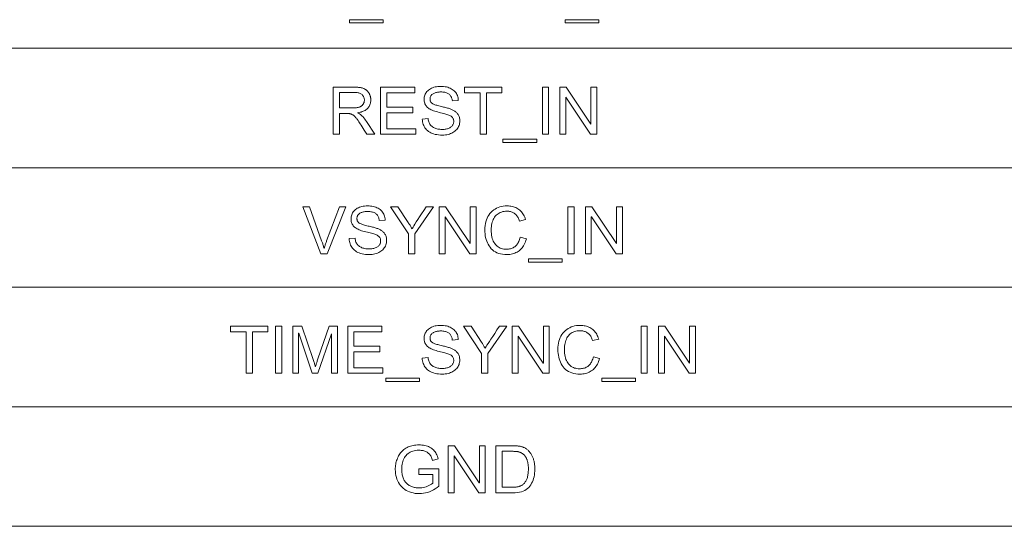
# Model space of a CAD drawing. Extents: x 0 to 841, y 0 to 594.
# Tile 63 of 88: x 773 to 805, y 358 to 374. Entities that reach past the tile are written whole.
import ezdxf

# ---------------------------------------------------------------- set-up
doc = ezdxf.new("R2010")
doc.units = 0

msp = doc.modelspace()

# ---------------------------------------------------------------- linework, layer by layer
at = {"color": 7, "lineweight": 13}
for p, q in [((741.358, 372.758), (820.484, 372.758)), ((741.358, 368.95), (820.484, 368.95)), ((741.358, 365.143), (820.484, 365.143)), ((741.358, 361.335), (820.484, 361.335)), ((741.358, 357.527), (820.484, 357.527))]:
    msp.add_line(p, q, dxfattribs=at)
for points in [[(784.865, 373.564), (783.793, 373.564), (783.793, 373.668), (784.865, 373.668)], [(791.735, 373.564), (790.663, 373.564), (790.663, 373.668), (791.735, 373.668)], [(787.07, 371.078), (787.067, 371.106), (787.062, 371.133), (787.055, 371.158), (787.047, 371.181), (787.038, 371.204), (787.027, 371.224), (787.014, 371.244), (787, 371.262), (786.984, 371.278), (786.967, 371.293), (786.948, 371.307), (786.927, 371.319), (786.905, 371.33), (786.881, 371.34), (786.856, 371.348), (786.829, 371.354), (786.8, 371.359), (786.77, 371.363), (786.739, 371.365), (786.706, 371.366), (786.675, 371.365), (786.647, 371.363), (786.619, 371.36), (786.592, 371.356), (786.566, 371.351), (786.542, 371.345), (786.519, 371.338), (786.497, 371.329), (786.476, 371.319), (786.456, 371.308), (786.438, 371.296), (786.421, 371.283), (786.407, 371.269), (786.394, 371.254), (786.384, 371.238), (786.375, 371.221), (786.368, 371.203), (786.364, 371.183), (786.361, 371.163), (786.36, 371.142), (786.361, 371.123), (786.363, 371.105), (786.366, 371.088), (786.372, 371.072), (786.378, 371.057), (786.386, 371.043), (786.396, 371.03), (786.407, 371.018), (786.42, 371.007), (786.434, 370.997), (786.45, 370.987), (786.469, 370.978), (786.491, 370.968), (786.515, 370.959), (786.542, 370.949), (786.572, 370.94), (786.604, 370.93), (786.639, 370.921), (786.677, 370.912), (786.718, 370.902), (786.754, 370.894), (786.79, 370.886), (786.823, 370.877), (786.856, 370.869), (786.887, 370.861), (786.917, 370.852), (786.945, 370.844), (786.972, 370.835), (786.998, 370.827), (787.022, 370.818), (787.045, 370.809), (787.068, 370.799), (787.089, 370.788), (787.111, 370.776), (787.131, 370.763), (787.151, 370.75), (787.17, 370.735), (787.188, 370.719), (787.206, 370.702), (787.223, 370.685), (787.239, 370.666), (787.254, 370.646), (787.266, 370.625), (787.277, 370.602), (787.286, 370.579), (787.294, 370.554), (787.3, 370.528), (787.304, 370.5), (787.306, 370.472), (787.307, 370.442), (787.306, 370.404), (787.301, 370.367), (787.293, 370.332), (787.283, 370.297), (787.269, 370.265), (787.252, 370.233), (787.232, 370.203), (787.209, 370.174), (787.183, 370.147), (787.153, 370.12), (787.122, 370.096), (787.088, 370.074), (787.052, 370.055), (787.015, 370.039), (786.976, 370.024), (786.935, 370.013), (786.892, 370.004), (786.847, 369.998), (786.8, 369.994), (786.752, 369.992), (786.69, 369.994), (786.632, 369.998), (786.576, 370.005), (786.524, 370.015), (786.475, 370.028), (786.43, 370.043), (786.387, 370.062), (786.348, 370.083), (786.311, 370.107), (786.278, 370.134), (786.249, 370.163), (786.222, 370.194), (786.198, 370.226), (786.176, 370.26), (786.158, 370.296), (786.143, 370.333), (786.131, 370.372), (786.122, 370.413), (786.115, 370.456), (786.112, 370.5), (786.3, 370.516), (786.304, 370.481), (786.31, 370.448), (786.319, 370.417), (786.329, 370.388), (786.342, 370.361), (786.357, 370.335), (786.374, 370.312), (786.394, 370.291), (786.416, 370.271), (786.44, 370.254), (786.465, 370.238), (786.492, 370.224), (786.52, 370.212), (786.549, 370.201), (786.578, 370.192), (786.609, 370.185), (786.641, 370.179), (786.674, 370.175), (786.708, 370.172), (786.743, 370.172), (786.776, 370.172), (786.808, 370.174), (786.838, 370.178), (786.867, 370.183), (786.894, 370.189), (786.921, 370.196), (786.946, 370.205), (786.969, 370.215), (786.992, 370.227), (787.013, 370.24), (787.033, 370.254), (787.05, 370.269), (787.066, 370.286), (787.079, 370.303), (787.09, 370.321), (787.099, 370.34), (787.107, 370.36), (787.112, 370.381), (787.115, 370.403), (787.116, 370.426), (787.115, 370.45), (787.112, 370.473), (787.106, 370.494), (787.099, 370.514), (787.089, 370.532), (787.077, 370.55), (787.063, 370.566), (787.047, 370.58), (787.029, 370.593), (787.008, 370.605), (786.986, 370.617), (786.96, 370.628), (786.931, 370.639), (786.899, 370.65), (786.865, 370.661), (786.827, 370.672), (786.787, 370.683), (786.743, 370.694), (786.697, 370.705), (786.648, 370.716), (786.599, 370.728), (786.552, 370.74), (786.509, 370.753), (786.468, 370.767), (786.43, 370.782), (786.395, 370.798), (786.363, 370.815), (786.333, 370.832), (786.307, 370.851), (786.283, 370.87), (786.262, 370.891), (786.243, 370.912), (786.226, 370.935), (786.212, 370.959), (786.199, 370.984), (786.189, 371.011), (786.182, 371.038), (786.176, 371.067), (786.173, 371.097), (786.172, 371.128), (786.173, 371.164), (786.177, 371.198), (786.184, 371.231), (786.194, 371.262), (786.207, 371.293), (786.222, 371.322), (786.241, 371.35), (786.262, 371.376), (786.286, 371.402), (786.313, 371.426), (786.342, 371.448), (786.373, 371.468), (786.407, 371.486), (786.442, 371.501), (786.479, 371.514), (786.519, 371.525), (786.561, 371.533), (786.604, 371.539), (786.65, 371.542), (786.697, 371.544), (786.746, 371.542), (786.793, 371.539), (786.838, 371.533), (786.882, 371.525), (786.923, 371.514), (786.962, 371.501), (786.999, 371.486), (787.034, 371.469), (787.068, 371.449), (787.099, 371.426), (787.128, 371.402), (787.154, 371.376), (787.177, 371.347), (787.198, 371.317), (787.215, 371.285), (787.23, 371.25), (787.242, 371.214), (787.251, 371.176), (787.257, 371.136), (787.26, 371.093)], [(784.597, 370.018), (784.347, 370.018), (784.304, 370.086), (784.264, 370.149), (784.228, 370.206), (784.195, 370.258), (784.166, 370.304), (784.139, 370.345), (784.117, 370.38), (784.097, 370.41), (784.081, 370.434), (784.069, 370.453), (784.058, 370.469), (784.047, 370.484), (784.036, 370.499), (784.025, 370.514), (784.013, 370.528), (784.002, 370.542), (783.99, 370.555), (783.979, 370.568), (783.967, 370.58), (783.955, 370.592), (783.943, 370.603), (783.931, 370.613), (783.919, 370.622), (783.908, 370.631), (783.897, 370.639), (783.885, 370.646), (783.874, 370.652), (783.864, 370.657), (783.853, 370.661), (783.842, 370.665), (783.831, 370.668), (783.82, 370.67), (783.807, 370.673), (783.795, 370.675), (783.781, 370.676), (783.767, 370.678), (783.752, 370.679), (783.736, 370.679), (783.72, 370.68), (783.703, 370.68), (783.473, 370.68), (783.473, 370.018), (783.275, 370.018), (783.275, 371.518), (783.939, 371.518), (783.966, 371.518), (783.992, 371.517), (784.017, 371.517), (784.041, 371.515), (784.064, 371.514), (784.086, 371.512), (784.108, 371.51), (784.128, 371.507), (784.148, 371.504), (784.167, 371.501), (784.185, 371.497), (784.203, 371.492), (784.22, 371.487), (784.237, 371.481), (784.254, 371.474), (784.269, 371.466), (784.285, 371.458), (784.3, 371.448), (784.315, 371.438), (784.329, 371.428), (784.342, 371.416), (784.355, 371.404), (784.368, 371.391), (784.379, 371.378), (784.39, 371.364), (784.401, 371.35), (784.41, 371.335), (784.419, 371.32), (784.428, 371.304), (784.436, 371.287), (784.443, 371.27), (784.449, 371.252), (784.455, 371.235), (784.46, 371.217), (784.464, 371.2), (784.467, 371.182), (784.47, 371.163), (784.471, 371.145), (784.473, 371.126), (784.473, 371.108), (784.472, 371.074), (784.469, 371.042), (784.463, 371.012), (784.456, 370.983), (784.446, 370.955), (784.434, 370.928), (784.42, 370.903), (784.404, 370.879), (784.386, 370.856), (784.366, 370.835), (784.343, 370.815), (784.319, 370.796), (784.292, 370.779), (784.264, 370.764), (784.234, 370.75), (784.201, 370.738), (784.167, 370.727), (784.131, 370.718), (784.093, 370.71), (784.052, 370.704), (784.052, 370.7), (784.082, 370.685), (784.112, 370.667), (784.141, 370.647), (784.17, 370.624), (784.198, 370.598), (784.226, 370.569), (784.254, 370.538), (784.281, 370.503), (784.308, 370.466), (784.335, 370.426)], [(783.473, 370.858), (783.899, 370.858), (783.924, 370.858), (783.948, 370.859), (783.971, 370.86), (783.994, 370.862), (784.015, 370.864), (784.034, 370.866), (784.053, 370.869), (784.071, 370.872), (784.088, 370.876), (784.103, 370.88), (784.118, 370.885), (784.132, 370.891), (784.146, 370.897), (784.158, 370.904), (784.171, 370.912), (784.182, 370.921), (784.194, 370.931), (784.204, 370.942), (784.214, 370.953), (784.223, 370.966), (784.232, 370.978), (784.24, 370.992), (784.246, 371.005), (784.252, 371.019), (784.257, 371.033), (784.261, 371.047), (784.264, 371.062), (784.267, 371.077), (784.268, 371.092), (784.268, 371.108), (784.268, 371.128), (784.265, 371.147), (784.262, 371.166), (784.256, 371.185), (784.25, 371.202), (784.242, 371.22), (784.232, 371.236), (784.221, 371.252), (784.208, 371.267), (784.194, 371.282), (784.178, 371.295), (784.16, 371.307), (784.14, 371.318), (784.118, 371.328), (784.095, 371.335), (784.069, 371.342), (784.042, 371.347), (784.012, 371.35), (783.981, 371.353), (783.947, 371.353), (783.473, 371.353)], [(785.906, 370.018), (784.786, 370.018), (784.786, 371.518), (785.872, 371.518), (785.872, 371.34), (784.985, 371.34), (784.985, 370.882), (785.814, 370.882), (785.814, 370.704), (784.985, 370.704), (784.985, 370.196), (785.906, 370.196)], [(788.65, 371.34), (788.153, 371.34), (788.153, 370.018), (787.954, 370.018), (787.954, 371.34), (787.462, 371.34), (787.462, 371.518), (788.65, 371.518)], [(790.135, 370.018), (789.936, 370.018), (789.936, 371.518), (790.135, 371.518)], [(791.671, 370.018), (791.468, 370.018), (790.684, 371.196), (790.68, 371.196), (790.68, 370.018), (790.491, 370.018), (790.491, 371.518), (790.694, 371.518), (791.478, 370.34), (791.482, 370.34), (791.482, 371.518), (791.671, 371.518)], [(789.756, 369.756), (788.683, 369.756), (788.683, 369.861), (789.756, 369.861)], [(783.675, 367.71), (783.088, 366.21), (782.885, 366.21), (782.304, 367.71), (782.518, 367.71), (782.908, 366.621), (782.916, 366.599), (782.925, 366.578), (782.933, 366.555), (782.941, 366.531), (782.949, 366.507), (782.957, 366.483), (782.964, 366.457), (782.971, 366.431), (782.978, 366.404), (782.985, 366.376), (782.989, 366.376), (782.996, 366.4), (783.002, 366.424), (783.009, 366.448), (783.017, 366.473), (783.024, 366.497), (783.032, 366.522), (783.04, 366.546), (783.049, 366.571), (783.058, 366.596), (783.067, 366.621), (783.473, 367.71)], [(784.741, 367.27), (784.738, 367.298), (784.733, 367.325), (784.727, 367.35), (784.719, 367.374), (784.709, 367.396), (784.698, 367.417), (784.685, 367.436), (784.671, 367.454), (784.655, 367.471), (784.638, 367.486), (784.619, 367.5), (784.598, 367.512), (784.576, 367.523), (784.552, 367.532), (784.527, 367.54), (784.5, 367.546), (784.472, 367.551), (784.442, 367.555), (784.41, 367.557), (784.377, 367.558), (784.347, 367.557), (784.318, 367.556), (784.29, 367.553), (784.263, 367.549), (784.238, 367.544), (784.213, 367.537), (784.19, 367.53), (784.168, 367.521), (784.147, 367.512), (784.127, 367.501), (784.109, 367.489), (784.093, 367.476), (784.078, 367.462), (784.066, 367.446), (784.055, 367.43), (784.046, 367.413), (784.04, 367.395), (784.035, 367.376), (784.032, 367.355), (784.031, 367.334), (784.032, 367.315), (784.034, 367.297), (784.038, 367.28), (784.043, 367.264), (784.05, 367.249), (784.058, 367.235), (784.067, 367.222), (784.078, 367.21), (784.091, 367.199), (784.105, 367.189), (784.121, 367.18), (784.14, 367.17), (784.162, 367.161), (784.186, 367.151), (784.213, 367.142), (784.243, 367.132), (784.275, 367.123), (784.311, 367.113), (784.349, 367.104), (784.389, 367.094), (784.426, 367.086), (784.461, 367.078), (784.495, 367.07), (784.527, 367.061), (784.558, 367.053), (784.588, 367.045), (784.616, 367.036), (784.643, 367.028), (784.669, 367.019), (784.693, 367.011), (784.716, 367.001), (784.739, 366.991), (784.761, 366.98), (784.782, 366.969), (784.802, 366.956), (784.822, 366.942), (784.841, 366.927), (784.86, 366.911), (784.877, 366.895), (784.895, 366.877), (784.911, 366.858), (784.925, 366.838), (784.937, 366.817), (784.948, 366.795), (784.958, 366.771), (784.965, 366.746), (784.971, 366.72), (784.975, 366.693), (784.978, 366.664), (784.978, 366.634), (784.977, 366.596), (784.972, 366.559), (784.965, 366.524), (784.954, 366.49), (784.94, 366.457), (784.923, 366.426), (784.903, 366.395), (784.88, 366.367), (784.854, 366.339), (784.824, 366.313), (784.793, 366.288), (784.759, 366.267), (784.724, 366.247), (784.686, 366.231), (784.647, 366.217), (784.606, 366.205), (784.563, 366.196), (784.518, 366.19), (784.471, 366.186), (784.423, 366.185), (784.361, 366.186), (784.303, 366.19), (784.247, 366.198), (784.195, 366.207), (784.146, 366.22), (784.101, 366.236), (784.058, 366.254), (784.019, 366.275), (783.983, 366.299), (783.95, 366.326), (783.92, 366.355), (783.893, 366.386), (783.869, 366.418), (783.848, 366.452), (783.83, 366.488), (783.814, 366.526), (783.802, 366.565), (783.793, 366.606), (783.787, 366.648), (783.783, 366.692), (783.972, 366.709), (783.975, 366.674), (783.981, 366.641), (783.99, 366.609), (784, 366.58), (784.013, 366.553), (784.028, 366.528), (784.045, 366.504), (784.065, 366.483), (784.087, 366.464), (784.111, 366.446), (784.136, 366.431), (784.163, 366.417), (784.191, 366.404), (784.22, 366.394), (784.25, 366.384), (784.281, 366.377), (784.313, 366.371), (784.346, 366.367), (784.38, 366.365), (784.415, 366.364), (784.447, 366.365), (784.479, 366.367), (784.509, 366.37), (784.538, 366.375), (784.565, 366.381), (784.592, 366.389), (784.617, 366.397), (784.641, 366.408), (784.663, 366.419), (784.684, 366.432), (784.704, 366.447), (784.721, 366.462), (784.737, 366.478), (784.75, 366.495), (784.761, 366.513), (784.771, 366.532), (784.778, 366.552), (784.783, 366.574), (784.786, 366.596), (784.787, 366.619), (784.786, 366.643), (784.783, 366.665), (784.777, 366.686), (784.77, 366.706), (784.76, 366.725), (784.748, 366.742), (784.734, 366.758), (784.718, 366.773), (784.7, 366.786), (784.68, 366.798), (784.657, 366.809), (784.631, 366.82), (784.602, 366.831), (784.57, 366.842), (784.536, 366.854), (784.498, 366.865), (784.458, 366.876), (784.414, 366.887), (784.368, 366.898), (784.319, 366.909), (784.27, 366.92), (784.223, 366.932), (784.18, 366.946), (784.139, 366.96), (784.101, 366.975), (784.066, 366.99), (784.034, 367.007), (784.005, 367.025), (783.978, 367.043), (783.954, 367.063), (783.933, 367.083), (783.914, 367.105), (783.897, 367.128), (783.883, 367.152), (783.871, 367.177), (783.861, 367.203), (783.853, 367.231), (783.847, 367.26), (783.844, 367.289), (783.843, 367.321), (783.844, 367.356), (783.848, 367.39), (783.855, 367.423), (783.865, 367.455), (783.878, 367.485), (783.894, 367.514), (783.912, 367.542), (783.933, 367.569), (783.957, 367.594), (783.984, 367.618), (784.013, 367.641), (784.044, 367.661), (784.078, 367.678), (784.113, 367.694), (784.151, 367.707), (784.19, 367.717), (784.232, 367.725), (784.275, 367.731), (784.321, 367.735), (784.369, 367.736), (784.418, 367.735), (784.465, 367.731), (784.51, 367.725), (784.553, 367.717), (784.594, 367.707), (784.633, 367.694), (784.67, 367.679), (784.706, 367.661), (784.739, 367.641), (784.77, 367.619), (784.799, 367.594), (784.825, 367.568), (784.849, 367.54), (784.869, 367.509), (784.887, 367.477), (784.901, 367.443), (784.913, 367.406), (784.922, 367.368), (784.928, 367.328), (784.931, 367.286)], [(786.472, 367.71), (785.875, 366.846), (785.875, 366.21), (785.675, 366.21), (785.675, 366.846), (785.097, 367.71), (785.339, 367.71), (785.668, 367.206), (785.678, 367.19), (785.689, 367.173), (785.7, 367.156), (785.711, 367.137), (785.723, 367.117), (785.735, 367.097), (785.747, 367.075), (785.76, 367.052), (785.773, 367.029), (785.787, 367.004), (785.799, 367.027), (785.819, 367.06), (785.846, 367.103), (785.88, 367.158), (785.922, 367.223), (785.971, 367.299), (786.027, 367.386), (786.091, 367.483), (786.162, 367.591), (786.241, 367.71)], [(787.83, 366.21), (787.626, 366.21), (786.843, 367.388), (786.839, 367.388), (786.839, 366.21), (786.65, 366.21), (786.65, 367.71), (786.853, 367.71), (787.637, 366.533), (787.641, 366.533), (787.641, 367.71), (787.83, 367.71)], [(789.429, 366.686), (789.415, 366.637), (789.399, 366.59), (789.381, 366.546), (789.361, 366.505), (789.339, 366.466), (789.316, 366.429), (789.29, 366.395), (789.262, 366.364), (789.232, 366.335), (789.201, 366.309), (789.167, 366.286), (789.133, 366.264), (789.097, 366.246), (789.06, 366.23), (789.021, 366.216), (788.981, 366.205), (788.94, 366.196), (788.898, 366.19), (788.854, 366.186), (788.809, 366.185), (788.738, 366.187), (788.67, 366.194), (788.606, 366.206), (788.547, 366.222), (788.491, 366.243), (788.439, 366.268), (788.392, 366.298), (788.348, 366.333), (788.308, 366.372), (788.273, 366.416), (788.241, 366.463), (788.212, 366.512), (788.187, 366.562), (788.165, 366.615), (788.146, 366.67), (788.131, 366.726), (788.119, 366.784), (788.111, 366.845), (788.106, 366.907), (788.104, 366.971), (788.106, 367.041), (788.112, 367.108), (788.122, 367.172), (788.136, 367.233), (788.154, 367.291), (788.176, 367.345), (788.201, 367.397), (788.231, 367.445), (788.265, 367.491), (788.302, 367.533), (788.343, 367.571), (788.386, 367.606), (788.431, 367.636), (788.479, 367.663), (788.529, 367.685), (788.581, 367.703), (788.635, 367.718), (788.691, 367.728), (788.75, 367.734), (788.811, 367.736), (788.854, 367.735), (788.896, 367.732), (788.937, 367.726), (788.976, 367.718), (789.014, 367.708), (789.051, 367.696), (789.087, 367.681), (789.121, 367.665), (789.154, 367.646), (789.186, 367.624), (789.216, 367.601), (789.244, 367.576), (789.271, 367.548), (789.295, 367.519), (789.318, 367.487), (789.339, 367.453), (789.358, 367.418), (789.375, 367.38), (789.39, 367.34), (789.404, 367.298), (789.209, 367.252), (789.199, 367.283), (789.188, 367.312), (789.175, 367.339), (789.162, 367.365), (789.147, 367.389), (789.132, 367.412), (789.116, 367.433), (789.098, 367.453), (789.08, 367.471), (789.06, 367.487), (789.039, 367.502), (789.018, 367.516), (788.995, 367.528), (788.972, 367.538), (788.947, 367.546), (788.922, 367.554), (788.895, 367.559), (788.867, 367.563), (788.839, 367.565), (788.809, 367.566), (788.761, 367.565), (788.716, 367.56), (788.673, 367.552), (788.632, 367.54), (788.593, 367.526), (788.557, 367.508), (788.524, 367.487), (788.492, 367.463), (788.463, 367.436), (788.437, 367.405), (788.413, 367.372), (788.391, 367.336), (788.372, 367.298), (788.356, 367.258), (788.342, 367.216), (788.33, 367.172), (788.321, 367.125), (788.315, 367.077), (788.311, 367.026), (788.31, 366.973), (788.311, 366.912), (788.315, 366.854), (788.322, 366.799), (788.331, 366.748), (788.343, 366.7), (788.358, 366.655), (788.375, 366.613), (788.395, 366.575), (788.418, 366.539), (788.443, 366.507), (788.471, 366.478), (788.5, 366.452), (788.531, 366.429), (788.563, 366.41), (788.597, 366.393), (788.633, 366.379), (788.67, 366.368), (788.709, 366.361), (788.75, 366.356), (788.792, 366.355), (788.826, 366.356), (788.86, 366.358), (788.892, 366.363), (788.922, 366.37), (788.951, 366.378), (788.979, 366.389), (789.006, 366.401), (789.031, 366.416), (789.055, 366.432), (789.078, 366.45), (789.099, 366.47), (789.119, 366.492), (789.138, 366.516), (789.155, 366.541), (789.171, 366.569), (789.186, 366.599), (789.2, 366.63), (789.212, 366.664), (789.222, 366.699), (789.232, 366.736)], [(790.951, 366.21), (790.751, 366.21), (790.751, 367.71), (790.951, 367.71)], [(792.487, 366.21), (792.283, 366.21), (791.499, 367.388), (791.495, 367.388), (791.495, 366.21), (791.307, 366.21), (791.307, 367.71), (791.51, 367.71), (792.293, 366.533), (792.297, 366.533), (792.297, 367.71), (792.487, 367.71)], [(790.571, 365.948), (789.499, 365.948), (789.499, 366.053), (790.571, 366.053)], [(781.198, 363.725), (780.702, 363.725), (780.702, 362.403), (780.502, 362.403), (780.502, 363.725), (780.01, 363.725), (780.01, 363.903), (781.198, 363.903)], [(781.636, 362.403), (781.436, 362.403), (781.436, 363.903), (781.636, 363.903)], [(783.412, 362.403), (783.224, 362.403), (783.224, 363.658), (783.22, 363.658), (782.788, 362.403), (782.61, 362.403), (782.18, 363.679), (782.174, 363.679), (782.174, 362.403), (781.986, 362.403), (781.986, 363.903), (782.282, 363.903), (782.637, 362.841), (782.649, 362.807), (782.659, 362.775), (782.669, 362.746), (782.677, 362.72), (782.684, 362.697), (782.691, 362.676), (782.696, 362.658), (782.7, 362.642), (782.704, 362.629), (782.706, 362.619), (782.71, 362.619), (782.716, 362.637), (782.722, 362.656), (782.729, 362.677), (782.736, 362.699), (782.744, 362.722), (782.752, 362.747), (782.761, 362.773), (782.77, 362.8), (782.78, 362.829), (782.79, 362.859), (783.148, 363.903), (783.412, 363.903)], [(784.858, 362.403), (783.737, 362.403), (783.737, 363.903), (784.823, 363.903), (784.823, 363.725), (783.936, 363.725), (783.936, 363.266), (784.766, 363.266), (784.766, 363.088), (783.936, 363.088), (783.936, 362.581), (784.858, 362.581)], [(787.069, 363.463), (787.066, 363.491), (787.061, 363.517), (787.054, 363.542), (787.046, 363.566), (787.037, 363.588), (787.026, 363.609), (787.013, 363.629), (786.999, 363.646), (786.983, 363.663), (786.966, 363.678), (786.947, 363.692), (786.926, 363.704), (786.904, 363.715), (786.88, 363.724), (786.855, 363.732), (786.828, 363.739), (786.799, 363.744), (786.769, 363.747), (786.738, 363.75), (786.705, 363.75), (786.674, 363.75), (786.646, 363.748), (786.618, 363.745), (786.591, 363.741), (786.565, 363.736), (786.541, 363.73), (786.518, 363.722), (786.496, 363.714), (786.475, 363.704), (786.455, 363.693), (786.437, 363.681), (786.42, 363.668), (786.406, 363.654), (786.393, 363.639), (786.383, 363.623), (786.374, 363.605), (786.367, 363.587), (786.363, 363.568), (786.36, 363.548), (786.359, 363.526), (786.359, 363.507), (786.362, 363.489), (786.365, 363.472), (786.371, 363.456), (786.377, 363.441), (786.385, 363.427), (786.395, 363.414), (786.406, 363.402), (786.419, 363.391), (786.433, 363.381), (786.449, 363.372), (786.468, 363.362), (786.49, 363.353), (786.514, 363.343), (786.541, 363.334), (786.571, 363.325), (786.603, 363.315), (786.638, 363.306), (786.676, 363.296), (786.717, 363.287), (786.753, 363.279), (786.789, 363.27), (786.822, 363.262), (786.855, 363.254), (786.886, 363.245), (786.916, 363.237), (786.944, 363.229), (786.971, 363.22), (786.997, 363.211), (787.021, 363.203), (787.044, 363.194), (787.066, 363.184), (787.088, 363.173), (787.109, 363.161), (787.13, 363.148), (787.15, 363.134), (787.169, 363.119), (787.187, 363.104), (787.205, 363.087), (787.222, 363.069), (787.238, 363.051), (787.253, 363.031), (787.265, 363.009), (787.276, 362.987), (787.285, 362.963), (787.293, 362.938), (787.299, 362.912), (787.303, 362.885), (787.305, 362.856), (787.306, 362.826), (787.305, 362.788), (787.3, 362.752), (787.292, 362.716), (787.282, 362.682), (787.268, 362.649), (787.251, 362.618), (787.231, 362.588), (787.208, 362.559), (787.182, 362.531), (787.152, 362.505), (787.12, 362.481), (787.087, 362.459), (787.051, 362.44), (787.014, 362.423), (786.975, 362.409), (786.934, 362.398), (786.891, 362.389), (786.846, 362.382), (786.799, 362.378), (786.751, 362.377), (786.689, 362.379), (786.631, 362.383), (786.575, 362.39), (786.523, 362.4), (786.474, 362.413), (786.429, 362.428), (786.386, 362.446), (786.347, 362.468), (786.31, 362.492), (786.277, 362.518), (786.247, 362.547), (786.221, 362.578), (786.196, 362.611), (786.175, 362.645), (786.157, 362.681), (786.142, 362.718), (786.13, 362.757), (786.121, 362.798), (786.114, 362.841), (786.111, 362.885), (786.299, 362.901), (786.303, 362.866), (786.309, 362.833), (786.318, 362.802), (786.328, 362.773), (786.341, 362.745), (786.356, 362.72), (786.373, 362.697), (786.393, 362.675), (786.415, 362.656), (786.439, 362.639), (786.464, 362.623), (786.491, 362.609), (786.519, 362.597), (786.548, 362.586), (786.577, 362.577), (786.608, 362.569), (786.64, 362.564), (786.673, 362.56), (786.707, 362.557), (786.742, 362.556), (786.775, 362.557), (786.807, 362.559), (786.837, 362.562), (786.866, 362.567), (786.893, 362.573), (786.92, 362.581), (786.945, 362.59), (786.968, 362.6), (786.991, 362.612), (787.012, 362.625), (787.032, 362.639), (787.049, 362.654), (787.065, 362.67), (787.078, 362.688), (787.089, 362.706), (787.098, 362.725), (787.106, 362.745), (787.111, 362.766), (787.114, 362.788), (787.115, 362.811), (787.114, 362.835), (787.111, 362.857), (787.105, 362.879), (787.098, 362.899), (787.088, 362.917), (787.076, 362.934), (787.062, 362.95), (787.046, 362.965), (787.028, 362.978), (787.007, 362.99), (786.984, 363.001), (786.959, 363.013), (786.93, 363.024), (786.898, 363.035), (786.864, 363.046), (786.826, 363.057), (786.786, 363.068), (786.742, 363.079), (786.696, 363.09), (786.647, 363.101), (786.598, 363.112), (786.551, 363.125), (786.508, 363.138), (786.467, 363.152), (786.429, 363.167), (786.394, 363.183), (786.362, 363.2), (786.332, 363.217), (786.306, 363.236), (786.282, 363.255), (786.261, 363.276), (786.242, 363.297), (786.225, 363.32), (786.211, 363.344), (786.198, 363.369), (786.188, 363.396), (786.181, 363.423), (786.175, 363.452), (786.172, 363.482), (786.17, 363.513), (786.172, 363.548), (786.176, 363.582), (786.183, 363.615), (786.193, 363.647), (786.206, 363.677), (786.221, 363.707), (786.24, 363.734), (786.261, 363.761), (786.285, 363.787), (786.312, 363.811), (786.341, 363.833), (786.372, 363.853), (786.406, 363.871), (786.441, 363.886), (786.478, 363.899), (786.518, 363.91), (786.56, 363.918), (786.603, 363.924), (786.649, 363.927), (786.696, 363.928), (786.745, 363.927), (786.792, 363.924), (786.837, 363.918), (786.88, 363.91), (786.922, 363.899), (786.961, 363.886), (786.998, 363.871), (787.033, 363.853), (787.067, 363.833), (787.098, 363.811), (787.127, 363.787), (787.153, 363.76), (787.176, 363.732), (787.197, 363.702), (787.214, 363.669), (787.229, 363.635), (787.241, 363.599), (787.25, 363.561), (787.256, 363.52), (787.259, 363.478)], [(788.8, 363.903), (788.203, 363.038), (788.203, 362.403), (788.003, 362.403), (788.003, 363.038), (787.425, 363.903), (787.666, 363.903), (787.996, 363.398), (788.006, 363.383), (788.017, 363.366), (788.028, 363.348), (788.039, 363.329), (788.051, 363.31), (788.063, 363.289), (788.075, 363.267), (788.088, 363.245), (788.101, 363.221), (788.115, 363.197), (788.127, 363.219), (788.146, 363.252), (788.173, 363.296), (788.208, 363.35), (788.25, 363.415), (788.299, 363.491), (788.355, 363.578), (788.419, 363.675), (788.49, 363.784), (788.569, 363.903)], [(790.158, 362.403), (789.954, 362.403), (789.17, 363.58), (789.166, 363.58), (789.166, 362.403), (788.978, 362.403), (788.978, 363.903), (789.181, 363.903), (789.964, 362.725), (789.969, 362.725), (789.969, 363.903), (790.158, 363.903)], [(791.757, 362.879), (791.743, 362.829), (791.727, 362.783), (791.709, 362.738), (791.689, 362.697), (791.667, 362.658), (791.643, 362.622), (791.618, 362.588), (791.59, 362.556), (791.56, 362.528), (791.528, 362.501), (791.495, 362.478), (791.461, 362.457), (791.425, 362.438), (791.388, 362.422), (791.349, 362.408), (791.309, 362.397), (791.268, 362.388), (791.226, 362.382), (791.182, 362.378), (791.137, 362.377), (791.065, 362.379), (790.998, 362.386), (790.934, 362.398), (790.874, 362.414), (790.819, 362.435), (790.767, 362.46), (790.719, 362.49), (790.676, 362.525), (790.636, 362.564), (790.6, 362.608), (790.568, 362.655), (790.54, 362.704), (790.515, 362.755), (790.493, 362.807), (790.474, 362.862), (790.459, 362.918), (790.447, 362.977), (790.439, 363.037), (790.434, 363.099), (790.432, 363.163), (790.434, 363.233), (790.44, 363.3), (790.45, 363.364), (790.464, 363.425), (790.482, 363.483), (790.503, 363.538), (790.529, 363.589), (790.559, 363.638), (790.592, 363.683), (790.63, 363.725), (790.671, 363.764), (790.714, 363.798), (790.759, 363.829), (790.807, 363.855), (790.856, 363.878), (790.908, 363.896), (790.963, 363.91), (791.019, 363.92), (791.078, 363.926), (791.139, 363.928), (791.182, 363.927), (791.224, 363.924), (791.265, 363.918), (791.304, 363.91), (791.342, 363.9), (791.379, 363.888), (791.415, 363.874), (791.449, 363.857), (791.482, 363.838), (791.514, 363.817), (791.544, 363.793), (791.572, 363.768), (791.599, 363.741), (791.623, 363.711), (791.646, 363.679), (791.667, 363.646), (791.686, 363.61), (791.703, 363.572), (791.718, 363.532), (791.732, 363.49), (791.537, 363.444), (791.527, 363.475), (791.515, 363.504), (791.503, 363.531), (791.49, 363.557), (791.475, 363.581), (791.46, 363.604), (791.443, 363.625), (791.426, 363.645), (791.407, 363.663), (791.388, 363.68), (791.367, 363.695), (791.346, 363.708), (791.323, 363.72), (791.299, 363.73), (791.275, 363.739), (791.249, 363.746), (791.223, 363.751), (791.195, 363.755), (791.167, 363.758), (791.137, 363.759), (791.089, 363.757), (791.044, 363.752), (791, 363.744), (790.96, 363.733), (790.921, 363.718), (790.885, 363.701), (790.851, 363.68), (790.82, 363.655), (790.791, 363.628), (790.765, 363.597), (790.741, 363.564), (790.719, 363.528), (790.7, 363.491), (790.683, 363.451), (790.669, 363.409), (790.658, 363.364), (790.649, 363.318), (790.643, 363.269), (790.639, 363.218), (790.638, 363.165), (790.639, 363.104), (790.643, 363.046), (790.65, 362.992), (790.659, 362.94), (790.671, 362.892), (790.686, 362.847), (790.703, 362.805), (790.723, 362.767), (790.746, 362.732), (790.771, 362.699), (790.799, 362.671), (790.828, 362.645), (790.859, 362.622), (790.891, 362.602), (790.925, 362.585), (790.961, 362.571), (790.998, 362.561), (791.037, 362.553), (791.078, 362.549), (791.12, 362.547), (791.154, 362.548), (791.187, 362.551), (791.219, 362.556), (791.25, 362.562), (791.279, 362.571), (791.307, 362.581), (791.334, 362.594), (791.359, 362.608), (791.383, 362.624), (791.406, 362.642), (791.427, 362.662), (791.447, 362.684), (791.466, 362.708), (791.483, 362.734), (791.499, 362.761), (791.514, 362.791), (791.527, 362.823), (791.539, 362.856), (791.55, 362.891), (791.56, 362.929)], [(793.279, 362.403), (793.079, 362.403), (793.079, 363.903), (793.279, 363.903)], [(794.814, 362.403), (794.611, 362.403), (793.827, 363.58), (793.823, 363.58), (793.823, 362.403), (793.635, 362.403), (793.635, 363.903), (793.837, 363.903), (794.621, 362.725), (794.625, 362.725), (794.625, 363.903), (794.814, 363.903)], [(786.029, 362.141), (784.957, 362.141), (784.957, 362.245), (786.029, 362.245)], [(792.899, 362.141), (791.827, 362.141), (791.827, 362.245), (792.899, 362.245)], [(786.641, 358.805), (786.583, 358.76), (786.525, 358.72), (786.466, 358.685), (786.405, 358.654), (786.344, 358.628), (786.281, 358.607), (786.218, 358.591), (786.153, 358.579), (786.087, 358.572), (786.021, 358.57), (785.953, 358.572), (785.888, 358.578), (785.826, 358.589), (785.766, 358.603), (785.709, 358.622), (785.655, 358.645), (785.603, 358.673), (785.554, 358.704), (785.508, 358.74), (785.465, 358.78), (785.424, 358.823), (785.388, 358.87), (785.357, 358.918), (785.329, 358.97), (785.306, 359.025), (785.287, 359.082), (785.272, 359.142), (785.262, 359.205), (785.255, 359.271), (785.253, 359.339), (785.254, 359.381), (785.257, 359.423), (785.261, 359.464), (785.267, 359.505), (785.275, 359.545), (785.284, 359.584), (785.296, 359.623), (785.309, 359.661), (785.323, 359.698), (785.34, 359.736), (785.358, 359.771), (785.378, 359.806), (785.399, 359.838), (785.422, 359.869), (785.447, 359.898), (785.473, 359.926), (785.501, 359.952), (785.53, 359.976), (785.562, 359.999), (785.594, 360.02), (785.629, 360.039), (785.665, 360.056), (785.702, 360.071), (785.741, 360.084), (785.782, 360.096), (785.824, 360.105), (785.867, 360.112), (785.912, 360.117), (785.958, 360.12), (786.006, 360.121), (786.056, 360.12), (786.103, 360.116), (786.149, 360.111), (786.193, 360.103), (786.234, 360.093), (786.274, 360.081), (786.311, 360.066), (786.347, 360.05), (786.38, 360.031), (786.412, 360.01), (786.442, 359.986), (786.469, 359.961), (786.495, 359.933), (786.518, 359.903), (786.54, 359.871), (786.56, 359.837), (786.577, 359.8), (786.593, 359.761), (786.607, 359.72), (786.618, 359.677), (786.44, 359.627), (786.431, 359.658), (786.421, 359.688), (786.409, 359.716), (786.396, 359.743), (786.382, 359.768), (786.366, 359.792), (786.349, 359.814), (786.33, 359.834), (786.311, 359.852), (786.29, 359.87), (786.267, 359.885), (786.244, 359.899), (786.219, 359.911), (786.192, 359.922), (786.165, 359.931), (786.136, 359.938), (786.105, 359.944), (786.074, 359.948), (786.041, 359.95), (786.006, 359.951), (785.953, 359.949), (785.903, 359.944), (785.856, 359.936), (785.811, 359.924), (785.768, 359.909), (785.729, 359.891), (785.692, 359.87), (785.658, 359.845), (785.626, 359.817), (785.597, 359.785), (785.571, 359.751), (785.547, 359.715), (785.527, 359.676), (785.509, 359.636), (785.493, 359.594), (785.481, 359.549), (785.471, 359.503), (785.464, 359.454), (785.46, 359.404), (785.459, 359.351), (785.46, 359.312), (785.462, 359.274), (785.465, 359.237), (785.47, 359.202), (785.476, 359.168), (785.483, 359.135), (785.492, 359.104), (785.502, 359.074), (785.513, 359.045), (785.526, 359.018), (785.54, 358.992), (785.555, 358.967), (785.572, 358.944), (785.59, 358.922), (785.609, 358.901), (785.63, 358.882), (785.651, 358.863), (785.674, 358.846), (785.699, 358.831), (785.724, 358.817), (785.751, 358.804), (785.778, 358.792), (785.805, 358.782), (785.833, 358.773), (785.862, 358.766), (785.891, 358.76), (785.92, 358.755), (785.95, 358.751), (785.98, 358.749), (786.01, 358.749), (786.057, 358.75), (786.103, 358.755), (786.149, 358.763), (786.193, 358.773), (786.238, 358.787), (786.281, 358.804), (786.324, 358.824), (786.366, 358.848), (786.407, 358.874), (786.448, 358.903), (786.448, 359.181), (786.006, 359.181), (786.006, 359.361), (786.641, 359.361)], [(788.12, 358.595), (787.917, 358.595), (787.133, 359.773), (787.129, 359.773), (787.129, 358.595), (786.94, 358.595), (786.94, 360.095), (787.143, 360.095), (787.927, 358.917), (787.931, 358.917), (787.931, 360.095), (788.12, 360.095)], [(788.456, 360.095), (788.974, 360.095), (789, 360.095), (789.026, 360.095), (789.052, 360.094), (789.076, 360.093), (789.1, 360.092), (789.123, 360.09), (789.146, 360.088), (789.167, 360.086), (789.188, 360.084), (789.208, 360.081), (789.227, 360.078), (789.247, 360.074), (789.266, 360.069), (789.285, 360.064), (789.304, 360.058), (789.323, 360.05), (789.341, 360.042), (789.359, 360.034), (789.378, 360.024), (789.396, 360.014), (789.413, 360.003), (789.431, 359.991), (789.447, 359.978), (789.464, 359.964), (789.48, 359.95), (789.495, 359.935), (789.51, 359.919), (789.524, 359.902), (789.539, 359.884), (789.552, 359.866), (789.565, 359.847), (789.578, 359.827), (789.59, 359.807), (789.601, 359.786), (789.612, 359.765), (789.622, 359.743), (789.632, 359.72), (789.641, 359.697), (789.65, 359.674), (789.658, 359.65), (789.665, 359.625), (789.671, 359.599), (789.677, 359.572), (789.682, 359.543), (789.686, 359.514), (789.69, 359.484), (789.693, 359.453), (789.694, 359.421), (789.696, 359.388), (789.696, 359.353), (789.694, 359.288), (789.69, 359.225), (789.682, 359.165), (789.671, 359.107), (789.657, 359.051), (789.639, 358.998), (789.619, 358.947), (789.595, 358.899), (789.568, 358.852), (789.538, 358.809), (789.505, 358.768), (789.466, 358.732), (789.423, 358.7), (789.376, 358.672), (789.324, 358.648), (789.268, 358.629), (789.206, 358.614), (789.141, 358.604), (789.071, 358.597), (788.996, 358.595), (788.456, 358.595)], [(788.654, 358.773), (788.976, 358.773), (788.995, 358.773), (789.014, 358.774), (789.033, 358.774), (789.051, 358.775), (789.069, 358.776), (789.086, 358.778), (789.103, 358.779), (789.119, 358.781), (789.135, 358.783), (789.151, 358.785), (789.167, 358.788), (789.182, 358.792), (789.198, 358.797), (789.213, 358.802), (789.229, 358.808), (789.245, 358.815), (789.26, 358.823), (789.276, 358.832), (789.292, 358.842), (789.308, 358.852), (789.323, 358.864), (789.338, 358.876), (789.353, 358.891), (789.367, 358.906), (789.38, 358.924), (789.393, 358.942), (789.405, 358.962), (789.417, 358.983), (789.428, 359.006), (789.439, 359.03), (789.449, 359.056), (789.458, 359.083), (789.466, 359.111), (789.473, 359.142), (789.478, 359.174), (789.483, 359.207), (789.487, 359.242), (789.489, 359.279), (789.491, 359.318), (789.491, 359.357), (789.491, 359.38), (789.49, 359.402), (789.49, 359.424), (789.488, 359.445), (789.486, 359.466), (789.484, 359.487), (789.482, 359.508), (789.479, 359.528), (789.475, 359.548), (789.471, 359.568), (789.467, 359.587), (789.462, 359.606), (789.456, 359.625), (789.45, 359.643), (789.443, 359.661), (789.435, 359.679), (789.427, 359.696), (789.418, 359.713), (789.408, 359.729), (789.398, 359.746), (789.387, 359.761), (789.376, 359.776), (789.364, 359.79), (789.352, 359.803), (789.34, 359.815), (789.328, 359.827), (789.315, 359.837), (789.302, 359.847), (789.288, 359.855), (789.274, 359.863), (789.26, 359.871), (789.247, 359.877), (789.233, 359.883), (789.219, 359.889), (789.206, 359.893), (789.192, 359.898), (789.179, 359.901), (789.165, 359.904), (789.152, 359.907), (789.139, 359.909), (789.125, 359.91), (789.111, 359.912), (789.096, 359.913), (789.08, 359.914), (789.063, 359.915), (789.046, 359.916), (789.028, 359.916), (789.009, 359.917), (788.99, 359.917), (788.969, 359.917), (788.654, 359.917)]]:
    msp.add_lwpolyline(points, close=True, dxfattribs=at)

doc.saveas('drawing.dxf')
